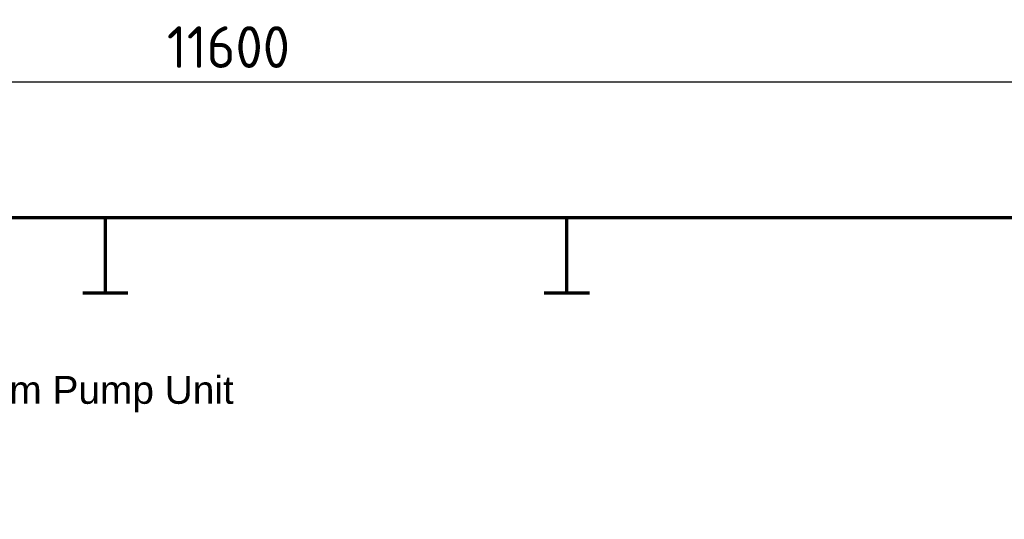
# Model space of a CAD drawing. Header units: millimetres. Extents: x 0 to 62175, y 0 to 44550.
# Tile 16 of 38: x 13182 to 18496, y 18228 to 20922. Entities that reach past the tile are written whole.
import ezdxf

# ---------------------------------------------------------------- set-up
doc = ezdxf.new("R2010")
doc.units = ezdxf.units.MM
doc.linetypes.add('SL2', pattern=[1.125, 0.75, -0.125, 0.125, -0.125])
doc.linetypes.add('SL5', pattern=[0])
doc.layers.add('81', color=7, linetype='Continuous')
doc.layers.add('Bemaßung', color=3, linetype='Continuous')
doc.layers.add('Schott', color=1, linetype='Continuous', lineweight=70)
doc.styles.add('DIN', font='Din.shx')
doc.styles.get("Standard").update_dxf_attribs({"font": 'ISOCP.SHX'})
doc.dimstyles.new('M1_75', dxfattribs={"dimscale": 75, "dimtxt": 3, "dimasz": 3, "dimexe": 1, "dimexo": 1, "dimgap": 1, "dimtad": 1, "dimdec": 0, "dimzin": 0, "dimdsep": 46, "dimtxsty": 'DIN', "dimcen": 3, "dimclrd": 256, "dimclre": 256, "dimclrt": 2, "dimadec": 0, "dimazin": 0, "dimtfac": 1, "dimtdec": 0, "dimtmove": 0, "dimatfit": 3, "dimfxl": 0, "dimtvp": 1.4, "dimtolj": 1, "dimtzin": 0, "dimlwd": -1, "dimlwe": -1, "dimarcsym": 0})

# ---------------------------------------------------------------- blocks, each defined once
blk = doc.blocks.new('*D244')
at = {"layer": 'Bemaßung'}
for p, q in [((8514.6, 15684.2), (8514.6, 20662.1)), ((20114.5, 18831), (20114.6, 20662.1)), ((8739.6, 20587.1), (19889.6, 20587.1)), ((20114.5, 15684.2), (20114.5, 18404.6))]:
    blk.add_line(p, q, dxfattribs=at)
for points in [[(8739.6, 20624.6), (8739.6, 20549.6), (8514.6, 20587.1)], [(19889.6, 20624.6), (19889.6, 20549.6), (20114.6, 20587.1)]]:
    blk.add_solid(points, dxfattribs=at)
at = {"layer": 'Defpoints', "color": 0}
for p in [(20114.6, 20587.1), (8514.6, 15609.2), (20114.5, 15609.2)]:
    blk.add_point(p, dxfattribs=at)
at = {"layer": 'Bemaßung', "color": 2, "insert": (14308.7, 20774.6), "char_height": 225, "attachment_point": 5, "rotation": 359.9997, "style": 'DIN'}
blk.add_mtext('\\A1;11600', dxfattribs=at)

msp = doc.modelspace()

# ---------------------------------------------------------------- linework, layer by layer
at = {"layer": '81', "color": 3, "linetype": 'SL5'}
msp.add_lwpolyline([(2121.428, 19859.171), (26632.049, 19859.171)], dxfattribs=at)
at = {"layer": '81', "color": 2, "linetype": 'SL2'}
msp.add_lwpolyline([(2121.428, 19855.434), (13057.408, 19850.965), (26632.049, 19853.433)], dxfattribs=at)
at = {"layer": 'Schott'}
for p, q in [((26632.049, 19853.171), (8514.578, 19853.171)), ((13644.575, 19448.171), (13644.575, 19859.171)), ((16134.577, 19448.171), (16134.577, 19859.171)), ((13766.342, 19448.171), (13522.807, 19448.171)), ((16256.345, 19448.171), (16012.81, 19448.171))]:
    msp.add_line(p, q, dxfattribs=at)

# ---------------------------------------------------------------- texts
at = {"insert": (12532.554, 19000.781), "char_height": 150, "width": 3591.2679, "attachment_point": 1}
msp.add_mtext('{\\fArial|b0|i0|c0|p34;Vacuum Pump Unit}', dxfattribs=at)

# ---------------------------------------------------------------- dimensions: what is measured, and where the dimension line sits
at = {"layer": 'Bemaßung'}
dim = msp.add_linear_dim(base=(20114.552, 20587.073), p1=(8514.578, 15609.171), p2=(20114.523, 15609.171), angle=179.999661, dimstyle='M1_75', dxfattribs=at)
dim.commit()
dim.dimension.update_dxf_attribs({"geometry": '*D244', "text_midpoint": (14308.685, 20587.107), "dimtype": 160})

doc.saveas('drawing.dxf')
